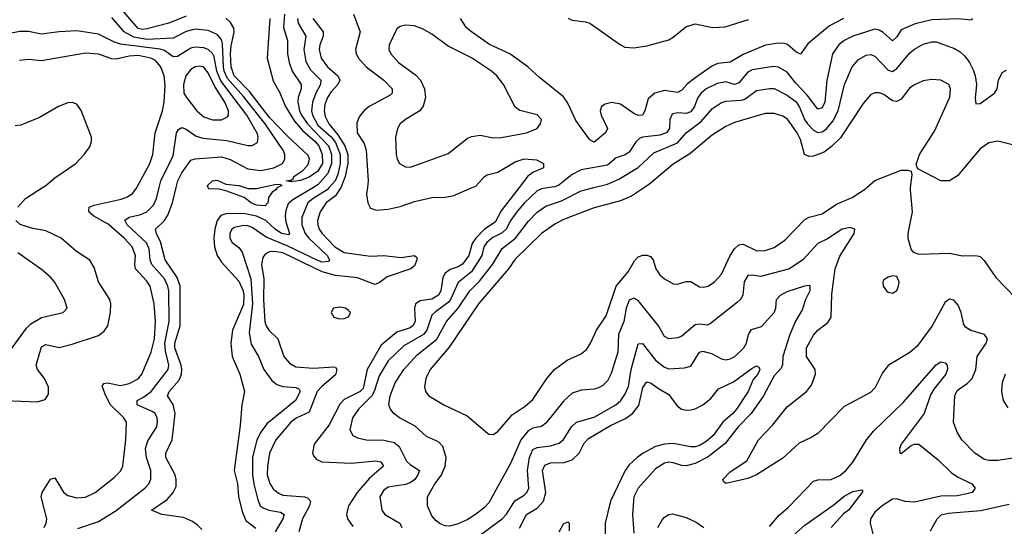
# Model space of a CAD drawing. Header units: inches. Extents: x 1694797 to 1849917, y 907313 to 1017959.
# Tile 179 of 256: x 1751170 to 1755660, y 948456 to 950765. Entities that reach past the tile are written whole.
import ezdxf

# ---------------------------------------------------------------- set-up
doc = ezdxf.new("R2010")
doc.units = ezdxf.units.IN
doc.header["$MEASUREMENT"] = 0
doc.layers.add('B7954', color=7, linetype='Continuous')
doc.layers.add('B7955', color=7, linetype='Continuous')

msp = doc.modelspace()

# ---------------------------------------------------------------- linework, layer by layer
at = {"layer": 'B7954', "color": 5}
for points, elevation in [([(1751162.1, 949910), (1751197, 949950), (1751274.3, 950000)], 720), ([(1751281.2, 948450), (1751291.5, 948470), (1751293.2, 948490), (1751268.1, 948590), (1751271.9, 948610), (1751310, 948671.5), (1751330, 948676.5), (1751370, 948611.4), (1751390, 948596), (1751430, 948585.4), (1751470, 948589.4), (1751514.3, 948610), (1751601.6, 948678.4), (1751630, 948706.7), (1751641, 948730), (1751653.9, 948850), (1751657, 948930), (1751645, 948950), (1751584.4, 949010), (1751562.5, 949050), (1751545.9, 949094.1), (1751553.3, 949106.7), (1751570, 949109.3), (1751630, 949098.1), (1751670, 949106.6), (1751710, 949127.8), (1751726.9, 949150), (1751770.3, 949249.7), (1751785.3, 949310), (1751789.9, 949389.9), (1751783.6, 949470), (1751765.6, 949550), (1751750, 949574), (1751697.6, 949630), (1751694.6, 949650), (1751698, 949690), (1751683.5, 949730), (1751646, 949770), (1751573.5, 949833.5), (1751508.6, 949870), (1751484.9, 949890), (1751485.2, 949894.8), (1751487.3, 949910), (1751510, 949920.5), (1751632.8, 949947.2), (1751662.2, 949957.8), (1751685.9, 949974.1), (1751702.4, 949997.6), (1751703.7, 950000)], 680), ([(1751434.7, 948445.3), (1751530, 948477.6), (1751610, 948527.8), (1751740.7, 948630), (1751759.5, 948650), (1751768.7, 948671.3), (1751768.7, 948710), (1751748.2, 948770), (1751744.4, 948810), (1751755.1, 948844.9), (1751794.9, 948910), (1751799.2, 948930), (1751797.2, 948950), (1751787.4, 948970), (1751777.4, 948977.4), (1751706.5, 949010), (1751706.2, 949030), (1751735.4, 949044.6), (1751770, 949070.5), (1751847.5, 949170), (1751850.9, 949190), (1751835.2, 949255.2), (1751832.3, 949290), (1751852.2, 949390), (1751849.6, 949530), (1751846.1, 949550), (1751830, 949584.2), (1751772.1, 949650), (1751764.8, 949670), (1751760.3, 949720.3), (1751748.4, 949748.4), (1751659.9, 949830), (1751649, 949851), (1751670, 949865.1), (1751722.6, 949877.4), (1751750, 949888.8), (1751780, 949920), (1751793.8, 949950), (1751806.7, 950000)], 660), ([(1752001.3, 948441.3), (1751981.6, 948461.6), (1751958.4, 948478.4), (1751916.5, 948496.5), (1751818, 948510), (1751771.3, 948530), (1751842, 948578), (1751870.3, 948609.7), (1751883, 948637), (1751884.4, 948670), (1751879.1, 948690), (1751836, 948770), (1751836.6, 948790), (1751864.8, 948850), (1751879.7, 948970), (1751870.5, 949010.5), (1751843.8, 949050), (1751852.2, 949070), (1751898, 949122), (1751907.7, 949150), (1751909, 949170), (1751906, 949190), (1751877.6, 949270), (1751878.1, 949290), (1751902.5, 949370), (1751902.5, 949550), (1751888.8, 949590), (1751833.4, 949670), (1751812.7, 949752.7), (1751794, 949790), (1751789.9, 949810), (1751830.2, 949849.8), (1751845.7, 949874.3), (1751866.4, 949930), (1751883.4, 950000)], 640), ([(1752345.9, 950000), (1752342, 949998), (1752338.5, 949990), (1752321.5, 949978.5), (1752305, 949955), (1752301, 949930), (1752290, 949916.1), (1752250, 949919.9), (1752225.5, 949930), (1752194.3, 949954.3), (1752110, 949984.8), (1752073.6, 949993.6), (1752032.9, 949992.9), (1752030.2, 950000)], 620), ([(1752510, 950000), (1752415.5, 949944.5), (1752394.5, 949925.5), (1752384, 949896), (1752381.3, 949870), (1752384.3, 949844.3), (1752400.9, 949790), (1752395.8, 949784.2), (1752363.6, 949790), (1752334.4, 949810), (1752293.1, 949850), (1752250, 949869.7), (1752190, 949881.1), (1752110, 949880.4), (1752087.3, 949872.7), (1752070, 949850), (1752059.9, 949810), (1752056, 949770), (1752058.7, 949730), (1752070.7, 949690), (1752090, 949660.3), (1752170, 949573.7), (1752189.3, 949530), (1752192.9, 949510), (1752190, 949467.2), (1752140.5, 949350), (1752132.3, 949290), (1752139.1, 949230), (1752174.1, 949150), (1752195, 949070), (1752182.7, 949010), (1752175.6, 948915.6), (1752147.9, 948710), (1752163.3, 948650), (1752168.2, 948591.8), (1752183.9, 948523.9), (1752201.7, 948481.7), (1752246.7, 948446.7)], 640), ([(1752581, 950000), (1752571.6, 949990), (1752507.7, 949950), (1752484.6, 949930), (1752456.2, 949863.8), (1752456.4, 949830), (1752472, 949790), (1752488.6, 949768.6), (1752572.2, 949690), (1752582.8, 949670), (1752577.6, 949662.4), (1752550, 949659.9), (1752530, 949667.3), (1752390, 949735.1), (1752294, 949774), (1752230, 949817.5), (1752210, 949824.9), (1752190, 949826.4), (1752150, 949818.1), (1752137.5, 949810), (1752128.5, 949790), (1752129.1, 949769.1), (1752138.5, 949750), (1752170, 949727.1), (1752185.1, 949705.1), (1752224.6, 949584.6), (1752232.1, 949470), (1752217.3, 949337.3), (1752225.7, 949285.7), (1752258.5, 949230), (1752283.6, 949170), (1752320.2, 949120.2), (1752342.8, 949102.8), (1752370, 949092.9), (1752430, 949089.2), (1752442.6, 949082.6), (1752449.2, 949070), (1752428, 949030), (1752297.1, 948922.9), (1752270, 948885), (1752252.1, 948850), (1752232.3, 948770), (1752232.4, 948690), (1752237.7, 948650), (1752256.5, 948576.5), (1752267.2, 948550), (1752280.2, 948540.2), (1752306.3, 948530), (1752359.9, 948519.9), (1752375.5, 948510), (1752370.6, 948490), (1752334.5, 948430)], 660), ([(1752196.2, 950000), (1752210, 949995.1), (1752250, 949995.8), (1752269.3, 950000)], 620), ([(1752634.5, 950000), (1752610, 949963), (1752568.3, 949930), (1752540.7, 949890), (1752528.9, 949850), (1752529.2, 949830), (1752536.1, 949810), (1752549.6, 949790), (1752606.5, 949730), (1752650, 949703.3), (1752770, 949686.6), (1752830, 949689.7), (1752910, 949681.7), (1752970.2, 949690.2), (1752980.7, 949680.7), (1752981.6, 949670), (1752970, 949644), (1752953.2, 949630), (1752846.2, 949593.8), (1752810, 949566.4), (1752790, 949557.4), (1752710, 949588.9), (1752610, 949599.1), (1752550, 949615.8), (1752370, 949701.8), (1752331.9, 949708.1), (1752310, 949706.6), (1752290, 949696.4), (1752279.2, 949680.8), (1752273.2, 949650), (1752283.7, 949583.7), (1752282.3, 949490), (1752288.4, 949388.4), (1752293.5, 949370), (1752306.6, 949350), (1752347.3, 949310), (1752374.6, 949230), (1752399.8, 949199.8), (1752430, 949182.4), (1752510, 949177.2), (1752602.7, 949182.7), (1752610, 949180.8), (1752615.8, 949170), (1752610, 949146.1), (1752547.2, 949092.8), (1752526.9, 949070), (1752490, 948976.7), (1752430.7, 948949.3), (1752405.9, 948930), (1752337.6, 948850), (1752309.3, 948790), (1752300.1, 948730), (1752299.3, 948690), (1752311, 948651), (1752326.4, 948626.4), (1752350, 948606.5), (1752370, 948598.2), (1752469.7, 948589.7), (1752483.9, 948583.9), (1752496.6, 948570), (1752491.8, 948550), (1752459.9, 948490), (1752442.4, 948430)], 680), ([(1753447.4, 950000), (1753366.2, 949893.8), (1753337.8, 949842.2), (1753289, 949811), (1753249.5, 949770), (1753234.2, 949745.8), (1753218.1, 949690), (1753190, 949650.3), (1753170, 949638.1), (1753133.4, 949626.6), (1753110.1, 949609.9), (1753099.3, 949590), (1753090.7, 949530), (1753080.5, 949510), (1753050, 949491.7), (1752996.7, 949483.3), (1752975.3, 949470), (1752970.6, 949450), (1752973.7, 949390), (1752963.1, 949370), (1752950, 949360.5), (1752890, 949341.3), (1752818.1, 949281.9), (1752755.3, 949170), (1752736.1, 949083.9), (1752722.2, 949070), (1752650, 949033.2), (1752630, 949013.3), (1752581.5, 948918.5), (1752513.4, 948830), (1752505.4, 948790), (1752510, 948777.1), (1752522.5, 948762.5), (1752548, 948750), (1752683.6, 948743.6), (1752794.7, 948754.7), (1752816.5, 948750), (1752829.1, 948730), (1752765, 948675), (1752709.2, 948610), (1752670.1, 948550), (1752659.8, 948510), (1752665, 948490), (1752690, 948454.4)], 720), ([(1753586.6, 950000), (1753550, 949994.7), (1753530, 949985), (1753472, 949930), (1753437.3, 949890), (1753410, 949851.7), (1753388.9, 949810), (1753370, 949793), (1753327.3, 949772.7), (1753299.7, 949750), (1753286.2, 949730), (1753277.7, 949690), (1753230, 949615.3), (1753170, 949566.6), (1753134.8, 949490), (1753123.8, 949476.2), (1753065.7, 949434.3), (1753050, 949417.8), (1753027.4, 949350), (1753012, 949330), (1752921.4, 949278.6), (1752851, 949210), (1752810, 949142.3), (1752787.3, 949070), (1752776.4, 949050), (1752715.6, 948990), (1752687.9, 948950), (1752675.6, 948895.6), (1752689.4, 948869.4), (1752710, 948859.7), (1752750, 948850.1), (1752830, 948848.7), (1752878.3, 948838.3), (1752900.3, 948820.3), (1752933.6, 948753.6), (1752950, 948737.5), (1752992.6, 948710), (1752986, 948690), (1752971.4, 948670), (1752950, 948653.5), (1752930, 948646), (1752850, 948633.7), (1752830, 948620.3), (1752812.9, 948590), (1752821.5, 948530), (1752835.8, 948510), (1752904.1, 948470), (1752913.3, 948450)], 740), ([(1752755.7, 950000), (1752751.8, 949970), (1752758, 949930), (1752770, 949906.7), (1752796.8, 949896.8), (1752850, 949900.8), (1752905.9, 949914.1), (1752970, 949936.8), (1753050, 949955.2), (1753110, 949956.5), (1753150, 949963.5), (1753233.7, 950000)], 720), ([(1755730, 948770.9), (1755630, 948755.2), (1755590, 948755.9), (1755570, 948761.2), (1755526, 948790), (1755466.5, 948850), (1755445.5, 948885.5), (1755429.2, 948930), (1755433.9, 949050), (1755445.4, 949074.6), (1755491.9, 949108.1), (1755513, 949130), (1755530.6, 949170), (1755536.8, 949230), (1755577.5, 949290), (1755584, 949310), (1755570.2, 949330.2), (1755507.8, 949347.8), (1755483.5, 949363.5), (1755475.9, 949375.9), (1755463.8, 949430), (1755450, 949464.4), (1755430, 949487.2), (1755410, 949491.6), (1755390, 949478), (1755331.8, 949370), (1755262.7, 949277.3), (1755230, 949248.1), (1755130, 949189.1), (1755104, 949156), (1755071.1, 949088.9), (1755050, 949065.2), (1754930, 949002), (1754810, 948879.6), (1754779.7, 948860.3), (1754724.7, 948835.3), (1754650, 948766.5), (1754530, 948690.4), (1754490, 948673.7), (1754390.8, 948650.8), (1754379.8, 948659.8), (1754376.3, 948670), (1754410, 948704.2), (1754485.5, 948754.5), (1754539, 948850), (1754602.7, 948917.3), (1754670, 949000.9), (1754758, 949070), (1754781.1, 949098.9), (1754798.5, 949150), (1754797.3, 949170), (1754757.4, 949230), (1754758.8, 949270), (1754790, 949327.6), (1754810, 949349.8), (1754855.5, 949384.5), (1754870.2, 949410), (1754873.7, 949513.7), (1754888.2, 949630), (1754910, 949687.7), (1754975.2, 949790), (1754978, 949810), (1754957.6, 949817.6), (1754920.5, 949810), (1754853.5, 949766.5), (1754810, 949745), (1754741.4, 949670), (1754680.4, 949630), (1754550, 949595.3), (1754510, 949601.3), (1754490, 949599.4), (1754473.8, 949570), (1754467.4, 949510), (1754457.2, 949490), (1754443.1, 949476.9), (1754320.2, 949379.8), (1754306.5, 949373.5), (1754270, 949378.1), (1754250, 949374.8), (1754190, 949322.7), (1754170, 949314.8), (1754130, 949310.2), (1754110, 949321.8), (1754082.5, 949370), (1753990, 949485), (1753970, 949495.9), (1753950, 949487.2), (1753935, 949450), (1753924.7, 949390), (1753901.1, 949330), (1753897.1, 949250), (1753867, 949153), (1753850, 949119.6), (1753830, 949098.2), (1753810, 949086.5), (1753790, 949080.7), (1753730, 949076.9), (1753690, 949063.2), (1753651.6, 949028.4), (1753570, 948925.5), (1753550, 948911.5), (1753510, 948902.8), (1753488.4, 948891.6), (1753455.3, 948850), (1753410, 948745.2), (1753310, 948562.6), (1753290, 948540.9), (1753248.8, 948510), (1753210, 948485.3), (1753170, 948467.7), (1753130, 948456.9), (1753110, 948458.5), (1753087.5, 948467.5), (1753070, 948480.3), (1753050, 948504.4), (1753029.2, 948550), (1753029.3, 948590), (1753062.8, 948650), (1753092.2, 948687.8), (1753110.6, 948730), (1753114.4, 948770), (1753099.8, 948819.8), (1753080.7, 948840.7), (1753025.3, 948865.3), (1752972.9, 948912.9), (1752901.5, 948950), (1752875.8, 948970), (1752861.2, 948990), (1752854.2, 949010), (1752859.5, 949050), (1752882.9, 949110), (1752922.2, 949170), (1752982.4, 949237.6), (1753071.7, 949308.3), (1753115.9, 949390), (1753170.2, 949449.8), (1753222.3, 949530), (1753266.6, 949573.4), (1753325.8, 949650), (1753370, 949722.6), (1753430.9, 949769.1), (1753490, 949846.6), (1753530, 949887.2), (1753570, 949915.1), (1753640.6, 949939.4), (1753730, 949984.7), (1753788.9, 950000)], 760), ([(1754018.6, 950000), (1753959.5, 949960.5), (1753910, 949938.8), (1753790, 949907.1), (1753650, 949853.8), (1753610, 949833.1), (1753549.1, 949790.9), (1753430, 949673.7), (1753398.8, 949630), (1753262.1, 949470), (1753128, 949272), (1753041.2, 949170), (1753022.7, 949130), (1753015.9, 949090), (1753020.7, 949070), (1753036, 949050), (1753103.7, 949010), (1753210, 948960.2), (1753301.4, 948881.4), (1753310, 948875.5), (1753330, 948874.4), (1753350, 948888.7), (1753415.9, 948964.1), (1753475.9, 949004.1), (1753510, 949034.7), (1753573.3, 949130), (1753609.5, 949170.5), (1753667, 949213), (1753730, 949242.5), (1753756, 949264), (1753772.8, 949290), (1753800.2, 949350), (1753844.1, 949415.9), (1753890.8, 949550), (1753944.4, 949615.6), (1753973.5, 949666.5), (1753990, 949684), (1754011.5, 949691.5), (1754030, 949692.2), (1754046.3, 949686.3), (1754058.4, 949670), (1754071.3, 949630), (1754090, 949601.7), (1754110, 949584), (1754150, 949561.5), (1754170, 949559), (1754210, 949571.7), (1754230, 949572.2), (1754270, 949548), (1754290, 949545.8), (1754310, 949550.3), (1754338.3, 949570), (1754370, 949606), (1754409.8, 949690), (1754430, 949720.8), (1754450, 949739.7), (1754470, 949742), (1754532.1, 949712.1), (1754570, 949713.5), (1754610, 949726.6), (1754659.6, 949760.4), (1754750, 949854.2), (1754770, 949864.6), (1754830, 949880.7), (1754894.9, 949925.1), (1754965.8, 949954.2), (1755026.4, 949993.6), (1755033.5, 950000)], 780), ([(1755231.5, 950000), (1755230.3, 949989.7), (1755239.6, 949890), (1755219.5, 949790), (1755219.5, 949770), (1755235.9, 949715.9), (1755244.9, 949704.9), (1755270, 949696.3), (1755410, 949700.8), (1755470, 949688.5), (1755530, 949690.2), (1755550, 949685.7), (1755567.7, 949667.7), (1755621.1, 949590), (1755710, 949498.9)], 780), ([(1751027, 949033), (1751250, 949023.9), (1751286.2, 949033.8), (1751301.1, 949058.9), (1751302, 949090), (1751283.2, 949130), (1751252, 949170), (1751245.5, 949190), (1751270, 949274.7), (1751290, 949284.1), (1751350, 949270.6), (1751410, 949286.2), (1751530, 949325.5), (1751554.8, 949345.2), (1751571.6, 949370), (1751584.9, 949430), (1751586, 949470), (1751581.5, 949490), (1751529.9, 949570), (1751510, 949635.1), (1751490, 949668.6), (1751428.5, 949708.5), (1751359.7, 949770), (1751290, 949803), (1751230, 949814), (1751171.6, 949831.6), (1751152.5, 949850)], 720), ([(1751091.6, 949208.4), (1751201.1, 949358.9), (1751220.6, 949379.4), (1751270, 949408.1), (1751369, 949430), (1751386.6, 949450), (1751374.7, 949490), (1751328.4, 949570), (1751311.1, 949591.1), (1751270, 949626.2), (1751162.3, 949702.3)], 740), ([(1753260.8, 948410), (1753369.9, 948490), (1753390, 948511.6), (1753427.3, 948572.7), (1753470, 948597.5), (1753482.5, 948610), (1753491.7, 948630), (1753485.7, 948710), (1753494.3, 948770), (1753510, 948805.5), (1753530, 948815.9), (1753590, 948822.3), (1753630, 948835.1), (1753650, 948851), (1753686.1, 948910), (1753709.5, 948930.5), (1753790, 948953.5), (1753888.3, 949010), (1753911.5, 949030), (1753930, 949056.6), (1753946.6, 949093.4), (1753959, 949170), (1753990, 949287.2), (1754010, 949289.2), (1754070, 949212.6), (1754110, 949180.7), (1754130, 949173.6), (1754202, 949178), (1754230, 949186.3), (1754269.8, 949250), (1754285.7, 949254.3), (1754324.3, 949244.3), (1754370, 949219.7), (1754390, 949215), (1754410, 949219), (1754431.5, 949230), (1754472.6, 949270), (1754484.7, 949290), (1754494, 949330), (1754506.7, 949353.3), (1754553.3, 949366.7), (1754609.9, 949430), (1754618.4, 949450), (1754622, 949490), (1754639.3, 949510), (1754670, 949526.1), (1754750, 949552.5), (1754770, 949554.4), (1754773.8, 949550), (1754772.7, 949530), (1754753.3, 949490), (1754737.7, 949442.3), (1754708.5, 949391.5), (1754682, 949330), (1754650.5, 949230), (1754648.3, 949191.7), (1754642.9, 949177.1), (1754610, 949142.4), (1754561.9, 949050), (1754505.5, 948970), (1754446.9, 948910), (1754387.1, 948832.9), (1754310, 948773.3), (1754250, 948742.2), (1754210, 948731.1), (1754190, 948732.6), (1754150, 948745.7), (1754130, 948748.1), (1754110, 948744.4), (1754070, 948717.6), (1753990, 948629.7), (1753971.2, 948590), (1753964.9, 948510), (1753970, 948424.7)], 740), ([(1754590, 948455.5), (1754632.8, 948507.2), (1754676.4, 948543.6), (1754790, 948661.2), (1754810, 948668.4), (1754870, 948668.6), (1754910, 948687.8), (1754937.8, 948710), (1754970, 948748.9), (1755031.4, 948850), (1755063.4, 948890), (1755199.4, 949020.6), (1755350, 949191.3), (1755370, 949206.2), (1755390, 949201.2), (1755399.3, 949190), (1755401.6, 949170), (1755393.1, 949150), (1755338.6, 949081.4), (1755324.2, 949055.8), (1755295.2, 948970), (1755189.6, 948830), (1755182.3, 948810), (1755184, 948790), (1755190, 948788.2), (1755235.9, 948824.1), (1755250, 948829.6), (1755270, 948830.1), (1755358.2, 948758.2), (1755419.9, 948699.9), (1755450, 948679.4), (1755511.8, 948650), (1755528, 948630), (1755513, 948610), (1755490, 948604.3), (1755445.3, 948594.7), (1755370, 948593.7), (1755250, 948565.6), (1755208.4, 948568.4), (1755170, 948580.4), (1755150, 948579.9), (1755103.8, 948550), (1755070, 948521.1), (1755050.1, 948490), (1755047.9, 948470), (1755063.8, 948410)], 740), ([(1753450, 948447.2), (1753481.8, 948510), (1753530, 948538.9), (1753558.1, 948570), (1753569.9, 948610.1), (1753553.5, 948710), (1753564.9, 948735.1), (1753590, 948746), (1753653.5, 948746.5), (1753690, 948759.6), (1753721.9, 948790), (1753744.7, 948835.3), (1753763.7, 948856.3), (1753864.9, 948915.1), (1753932.3, 948947.7), (1753964.2, 948970), (1753992.9, 949007.1), (1754012.1, 949087.9), (1754030, 949114.5), (1754050, 949108.8), (1754083.5, 949083.5), (1754130, 949057.5), (1754166.9, 949006.9), (1754188.2, 948990), (1754210, 948985.1), (1754230, 948986.5), (1754250, 948991.6), (1754285.5, 949010), (1754321.8, 949038.2), (1754356.9, 949083.1), (1754425.3, 949114.7), (1754510, 949176.3), (1754530, 949187), (1754541.4, 949181.4), (1754544.6, 949170), (1754536.6, 949150), (1754515.4, 949124.6), (1754492.7, 949070), (1754439.6, 948990), (1754422.9, 948970), (1754376.1, 948930), (1754332.8, 948870), (1754299.2, 948840.8), (1754270, 948823.7), (1754250, 948818.9), (1754230, 948818.6), (1754150, 948833.2), (1754110, 948830.4), (1754070, 948819.4), (1754012.7, 948790), (1753985.6, 948770), (1753950, 948735.9), (1753931.2, 948710), (1753864.2, 948570), (1753840.7, 948470), (1753838.8, 948350)], 720), ([(1755664.4, 949150), (1755650.2, 949110), (1755647.6, 949070), (1755655.3, 949030), (1755676.2, 948996.2)], 780), ([(1754512.3, 948250), (1754750, 948461), (1754884.7, 948555.3), (1754930, 948592.8), (1754970, 948615.3), (1755010, 948622.8), (1755014.9, 948614.9), (1754950, 948529.8), (1754927, 948513), (1754871.1, 948450)], 720), ([(1755324.2, 948435.8), (1755353.8, 948490), (1755371.7, 948508.3), (1755404.3, 948515.7), (1755551.8, 948528.2), (1755682.7, 948557.3)], 760), ([(1753630, 948430.3), (1753650, 948467), (1753670, 948476.5), (1753676, 948470), (1753675.8, 948435.8)], 680), ([(1754079.4, 948450), (1754097.8, 948482.2), (1754110, 948497.3), (1754129.6, 948510), (1754147.3, 948512.7), (1754210, 948495.4), (1754254.7, 948474.7), (1754290.1, 948450.1)], 740)]:
    msp.add_lwpolyline(points, dxfattribs=dict(at, elevation=elevation))
for points, elevation in [([(1755150, 949597.2), (1755130, 949592.3), (1755110, 949579), (1755105.5, 949570), (1755108, 949550), (1755122.8, 949530), (1755130, 949522.8), (1755150, 949518.8), (1755170, 949531.3), (1755178, 949550), (1755181.2, 949570), (1755170, 949595.3)], 780), ([(1752630, 949455.1), (1752600.7, 949450), (1752590.5, 949430), (1752602, 949410), (1752630, 949401.7), (1752650, 949403.6), (1752670, 949411), (1752678.4, 949430), (1752670, 949439.5), (1752656, 949450)], 720)]:
    msp.add_lwpolyline(points, close=True, dxfattribs=dict(at, elevation=elevation))
at = {"layer": 'B7955', "color": 5}
for points, elevation in [([(1751930, 950781.8), (1751850, 950749.2), (1751750, 950722.9), (1751730, 950720.1), (1751710, 950725.8), (1751624.6, 950824.6)], 620), ([(1751883.4, 950000), (1751890.7, 950030), (1751910, 950067.5), (1751950, 950125.5), (1751970, 950131.7), (1752090, 950139.4), (1752130, 950128.3), (1752210, 950085.7), (1752270, 950078.4), (1752329.7, 950090), (1752368.1, 950110), (1752379.9, 950130), (1752379.4, 950150), (1752373, 950167), (1752290, 950289.9), (1752190, 950415.8), (1752117.4, 950497.4), (1752103.1, 950530), (1752100, 950550), (1752095.3, 950655.3), (1752090, 950674.3), (1752070, 950698.2), (1752030, 950716.2), (1751970, 950722), (1751930, 950711.4), (1751870, 950681.2), (1751750, 950675), (1751690, 950685.1), (1751647.3, 950710), (1751590, 950775.7)], 640), ([(1752311.4, 950770), (1752298.8, 950590), (1752326, 950486), (1752354.5, 950434.5), (1752381.9, 950370), (1752423, 950303), (1752460.3, 950260.3), (1752518.2, 950210), (1752533.8, 950190), (1752549.6, 950150.4), (1752550.5, 950110), (1752530, 950075.3), (1752490, 950047.6), (1752450, 950031.5), (1752406.4, 950026.4), (1752386, 950030), (1752407, 950033), (1752418.5, 950041.5), (1752420.3, 950050), (1752461.8, 950078.2), (1752480.6, 950099.4), (1752487.6, 950110), (1752491.1, 950130), (1752485.6, 950145.6), (1752390, 950235.4), (1752310, 950319.4), (1752218.4, 950438.4), (1752148.2, 950510), (1752133.8, 950550), (1752131.2, 950611.2), (1752133.8, 950646.2), (1752148.6, 950708.6), (1752146.4, 950726.4), (1752132.1, 950752.1), (1752110, 950772)], 620), ([(1752377.1, 950790), (1752373.5, 950730), (1752391, 950670), (1752390.9, 950610), (1752398.8, 950570), (1752413, 950530), (1752453.9, 950470), (1752453.9, 950450), (1752440.6, 950410), (1752439.1, 950390), (1752446.8, 950350), (1752454.7, 950330), (1752482.5, 950290), (1752578.3, 950190), (1752591.9, 950150), (1752592.7, 950110), (1752575.8, 950064.2), (1752530, 950011.8), (1752510, 950000)], 640), ([(1752437.3, 950770), (1752439.4, 950750), (1752475.6, 950690), (1752465.5, 950630), (1752475.1, 950575.1), (1752496.4, 950536.4), (1752543.6, 950490), (1752542.6, 950470), (1752519.9, 950430), (1752505.2, 950390), (1752500.9, 950350), (1752505.2, 950330), (1752530, 950284.8), (1752590, 950231.2), (1752610, 950205.5), (1752631.3, 950150), (1752631.5, 950110), (1752621, 950059), (1752609.4, 950030), (1752581, 950000)], 660), ([(1752507.4, 950770), (1752553.5, 950710), (1752553.8, 950690), (1752538.5, 950650), (1752535.8, 950630), (1752544.4, 950590), (1752573.1, 950550), (1752620.3, 950510), (1752629.6, 950490), (1752620.3, 950470), (1752590, 950435.9), (1752573.8, 950410), (1752561.6, 950378.4), (1752558.8, 950350), (1752563.9, 950323.9), (1752580.6, 950290), (1752621, 950241), (1752653.1, 950190), (1752666.1, 950150), (1752666.1, 950110), (1752654.8, 950050), (1752636.7, 950003.3), (1752634.5, 950000)], 680), ([(1752693, 950790), (1752723.5, 950710), (1752702, 950630), (1752704.6, 950610), (1752715.4, 950590), (1752750.7, 950550), (1752830.7, 950490), (1752868.7, 950450), (1752868.4, 950430), (1752859.2, 950420.8), (1752764.4, 950370), (1752738.8, 950350), (1752718, 950322), (1752706.9, 950293.1), (1752709.7, 950250), (1752741.1, 950201.1), (1752750.1, 950170.1), (1752759.6, 950030), (1752755.7, 950000)], 720), ([(1754927, 950770), (1754862.8, 950737.2), (1754764.4, 950655.6), (1754731.3, 950608.7), (1754710, 950619.2), (1754671.5, 950651.5), (1754656.7, 950656.7), (1754630, 950657.5), (1754571.2, 950648.8), (1754470, 950606.2), (1754410, 950571.4), (1754354, 950566), (1754330, 950555.1), (1754243.6, 950496.4), (1754212.3, 950470), (1754190, 950443.5), (1754170, 950432.6), (1754110, 950442.5), (1754065.8, 950430), (1754036, 950404), (1754020.5, 950350), (1754010, 950329.8), (1753990, 950327.9), (1753970, 950337.7), (1753910, 950380.2), (1753870, 950387.2), (1753839.4, 950380.6), (1753823.5, 950370), (1753817.1, 950350), (1753821.2, 950330), (1753850.1, 950269.9), (1753841.3, 950250), (1753790, 950207.3), (1753770, 950217.3), (1753706.1, 950306.1), (1753670, 950384.4), (1753650, 950413.9), (1753541, 950501), (1753487.2, 950550), (1753405.8, 950610), (1753312.1, 950652.1), (1753229.8, 950710), (1753208.4, 950728.4), (1753179.8, 950770)], 720), ([(1755514, 950770), (1755510, 950763.7), (1755449, 950769), (1755330, 950764.9), (1755252.9, 950747.1), (1755190, 950719.4), (1755170, 950687.6), (1755150, 950668.5), (1755107.6, 950707.6), (1755090, 950718.1), (1755070, 950722.5), (1754969.1, 950690.9), (1754930, 950670.9), (1754904.8, 950650), (1754877.1, 950610), (1754851.5, 950488.5), (1754842, 950390), (1754830, 950363.7), (1754810, 950357.8), (1754761.8, 950421.8), (1754710, 950475.3), (1754670, 950526), (1754630, 950548.5), (1754607.8, 950552.2), (1754510, 950537.4), (1754490, 950525.9), (1754450, 950477.3), (1754430, 950470.4), (1754390, 950481.7), (1754350, 950474.4), (1754300.5, 950450), (1754277.2, 950430), (1754263.1, 950410), (1754248.1, 950370), (1754230, 950345.2), (1754210, 950337.7), (1754170, 950340.4), (1754145.3, 950334.7), (1754134.4, 950310), (1754133.2, 950270), (1754120.2, 950250), (1754090, 950238.9), (1754010.8, 950229.2), (1753996.4, 950223.6), (1753981.1, 950210), (1753950, 950161.1), (1753930.7, 950149.3), (1753890, 950136.3), (1753850, 950101.5), (1753730, 950081.1), (1753690, 950058.9), (1753629.2, 950010.8), (1753610, 950003.4), (1753586.6, 950000)], 740), ([(1753671.5, 950771.5), (1753690, 950762.9), (1753750, 950755.7), (1753770, 950748.7), (1753910, 950650.1), (1753930, 950640.7), (1753970, 950636.4), (1754030, 950645.5), (1754130, 950673.6), (1754150, 950685.1), (1754207.1, 950732.9), (1754250, 950746.3), (1754330, 950730.1), (1754387.8, 950732.2), (1754493.6, 950766.4)], 720), ([(1751806.7, 950000), (1751814.4, 950030), (1751870, 950145.2), (1751885.3, 950250), (1751894.7, 950265.3), (1751910, 950273.9), (1751930, 950266.1), (1751975, 950235), (1752004.7, 950224.7), (1752114.8, 950214.8), (1752210, 950191.5), (1752230, 950191.8), (1752254.7, 950205.3), (1752258.2, 950230), (1752254.5, 950245.5), (1752206.3, 950330), (1752086.8, 950486.8), (1752069.8, 950530), (1752056.4, 950596.4), (1752050, 950610.5), (1752030, 950629), (1752010, 950636.9), (1751970, 950640.6), (1751950, 950635.6), (1751890, 950597.2), (1751870, 950596), (1751830, 950624.3), (1751811.4, 950631.4), (1751630, 950653.4), (1751602.5, 950662.5), (1751530, 950698.9), (1751430, 950714.4), (1751350.5, 950710.5), (1751270, 950698.7), (1751210, 950711), (1751170.9, 950710.9), (1751067.7, 950692.3)], 660), ([(1753788.9, 950000), (1753850, 950015.9), (1753901.6, 950038.4), (1753990, 950091.9), (1754062.2, 950157.8), (1754170, 950203.3), (1754210, 950249.4), (1754278.5, 950301.5), (1754330, 950361.1), (1754370, 950387.2), (1754390, 950393.5), (1754461.9, 950398.1), (1754476.4, 950403.6), (1754530, 950443), (1754590, 950452.3), (1754610, 950451.1), (1754670, 950420.6), (1754710.4, 950390.4), (1754726.5, 950366.5), (1754749.3, 950310), (1754762.1, 950290), (1754790, 950261.1), (1754810, 950251.7), (1754830, 950254.8), (1754850, 950267.6), (1754877.5, 950302.5), (1754902.7, 950350), (1754931.1, 950470), (1754966.1, 950550), (1754995.5, 950584.5), (1755030, 950603.2), (1755050, 950606), (1755070, 950599.1), (1755130, 950535.9), (1755150, 950529.2), (1755170, 950542.5), (1755230, 950613.6), (1755250, 950631.1), (1755290, 950653.5), (1755330, 950664.9), (1755350, 950665), (1755433.6, 950633.6), (1755459.1, 950619.1), (1755479.6, 950599.6), (1755501.7, 950570), (1755517.4, 950537.4), (1755527, 950510), (1755533.4, 950470), (1755526.9, 950406.9), (1755530, 950382), (1755550, 950383.1), (1755616, 950430), (1755628.2, 950450), (1755634, 950490), (1755650, 950523.9), (1755670, 950535.9)], 760), ([(1751703.7, 950000), (1751763.4, 950110), (1751776.7, 950150), (1751787.7, 950250), (1751821.9, 950350), (1751829.1, 950389.1), (1751834.1, 950465.9), (1751828.7, 950510), (1751813.9, 950550), (1751790, 950579), (1751768.1, 950590), (1751710, 950602.3), (1751670, 950599.4), (1751610, 950584.7), (1751590, 950587.4), (1751530, 950608), (1751470, 950612.8), (1751270, 950578.4), (1751210, 950583.2), (1751170, 950579.8)], 680), ([(1755710, 950192.1), (1755630, 950210.9), (1755590, 950204), (1755550, 950176.3), (1755446, 950054), (1755410, 950031.3), (1755370, 950031.1), (1755265.2, 950085.2), (1755260.2, 950100.2), (1755259.3, 950110), (1755273.3, 950150), (1755342.4, 950257.6), (1755412, 950412), (1755414.8, 950450), (1755406.6, 950470), (1755370, 950489.6), (1755330, 950492.4), (1755290, 950486.2), (1755250, 950468.7), (1755230, 950454.8), (1755190, 950402.8), (1755170, 950392.2), (1755150, 950396), (1755110, 950424), (1755090, 950431.6), (1755070, 950431.9), (1755050, 950422.7), (1755016.4, 950383.6), (1754912.9, 950227.1), (1754872.3, 950187.7), (1754838, 950162), (1754790, 950142.5), (1754770, 950141.5), (1754749.1, 950150), (1754730, 950219.1), (1754715.4, 950250), (1754671.1, 950311.1), (1754650, 950325.4), (1754610, 950336.9), (1754570, 950336.9), (1754430, 950297.3), (1754390, 950278.4), (1754330, 950239.9), (1754226.5, 950153.5), (1754150, 950106.9), (1754043.4, 950016.6), (1754018.6, 950000)], 780), ([(1751274.3, 950000), (1751289.8, 950010), (1751330, 950044.7), (1751426.6, 950110), (1751464, 950150), (1751490, 950186), (1751497.7, 950210), (1751497.3, 950230), (1751450, 950351.6), (1751430, 950380.5), (1751410, 950388.5), (1751390, 950385.6), (1751346.7, 950370), (1751260.8, 950319.2), (1751175.6, 950284.4), (1751150, 950281.2)], 720), ([(1753233.7, 950000), (1753250, 950007.1), (1753289.9, 950050.1), (1753302.4, 950057.6), (1753350, 950070.6), (1753430, 950116.6), (1753470, 950131.6), (1753526.3, 950126.3), (1753558.7, 950110), (1753559.5, 950090), (1753510, 950069), (1753487.5, 950052.5), (1753447.4, 950000)], 720), ([(1755033.5, 950000), (1755070, 950032.9), (1755190, 950079.3), (1755219.8, 950079.8), (1755235.3, 950075.3), (1755238, 950058), (1755231.5, 950000)], 780), ([(1752030.2, 950000), (1752026.3, 950010), (1752050, 950030.2), (1752070, 950034.4), (1752110, 950015.6), (1752170, 950009.2), (1752196.2, 950000)], 620), ([(1752269.3, 950000), (1752334.3, 950014.3), (1752356, 950016), (1752365.5, 950010), (1752345.9, 950000)], 620)]:
    msp.add_lwpolyline(points, dxfattribs=dict(at, elevation=elevation))
for points, elevation in [([(1752930, 950740.4), (1752905.5, 950734.5), (1752890, 950723.7), (1752854.3, 950650), (1752852.9, 950630), (1752862.7, 950610), (1752897.6, 950570), (1752974.5, 950514.5), (1752998.6, 950490), (1753016, 950450), (1753020.6, 950410), (1753009.5, 950370.5), (1752994.4, 950350), (1752928.9, 950310), (1752905.8, 950290), (1752892.4, 950270), (1752884.3, 950230), (1752887.3, 950150), (1752891.5, 950130), (1752902.6, 950110), (1752930, 950094), (1752950, 950092.3), (1752990, 950106.8), (1753124.2, 950155.8), (1753210, 950223.9), (1753230, 950233.5), (1753270, 950239.2), (1753330, 950226.7), (1753367.9, 950227.9), (1753481.2, 950250), (1753529.6, 950270), (1753545.6, 950290), (1753549.6, 950310), (1753530, 950332.3), (1753451.6, 950351.6), (1753430, 950366.6), (1753376.5, 950470), (1753345.8, 950510), (1753322, 950530), (1753230, 950591.7), (1753124.3, 950644.3), (1753050, 950699), (1753010, 950722.3), (1752970, 950737.1)], 740), ([(1751990, 950553.2), (1751970, 950549.9), (1751950, 950538.9), (1751928, 950510), (1751916.6, 950470), (1751919, 950430), (1751930.1, 950410), (1751977.7, 950350), (1752010, 950322.5), (1752050, 950309.1), (1752090, 950309.5), (1752117.2, 950322.8), (1752122.3, 950330), (1752122.5, 950350), (1752105.8, 950390), (1752060.7, 950460.7), (1752030, 950523), (1752010, 950548.2)], 680)]:
    msp.add_lwpolyline(points, close=True, dxfattribs=dict(at, elevation=elevation))

doc.saveas('drawing.dxf')
